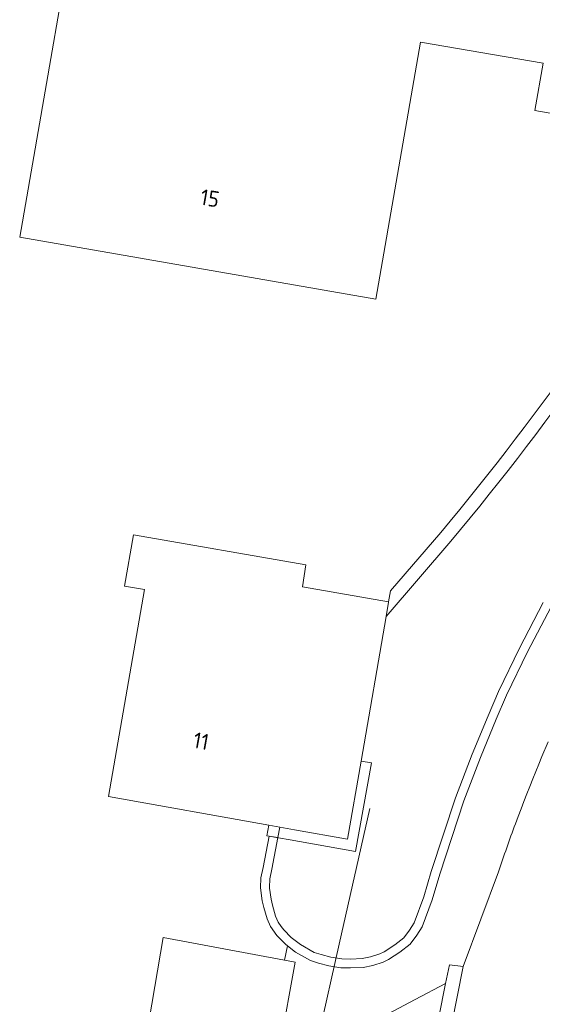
# Model space of a CAD drawing. Header units: metres. Extents: x 92650 to 117222, y 425801 to 461092.
# Tile 53 of 146: x 114961 to 114991, y 426795 to 426851. Entities that reach past the tile are written whole.
import ezdxf
from ezdxf.enums import TextEntityAlignment as Align

# ---------------------------------------------------------------- set-up
doc = ezdxf.new("R2010")
doc.units = ezdxf.units.M
for name, color, linetype, lineweight in [('B-WE-GK-KADEMUUR-GV', 253, 'CONTINUOUS', 15), ('B-WE-KW-KUNSTWERK_DUIKER-G', 253, 'CONTINUOUS', 15), ('B-WE-OG-BEBOUWING-GV', 253, 'CONTINUOUS', 15), ('B-WE-OG-BEBOUWING-T18', 253, 'CONTINUOUS', 15), ('B-WE-OG-BEBOUWING_LUIFEL-GV', 253, 'CONTINUOUS', 15), ('B-WE-OG-TERREIN_ERF-GV', 253, 'CONTINUOUS', 15), ('B-WE-OG-WATER_SLOOT-GV', 253, 'CONTINUOUS', 15), ('B-WE-OG-WEG-GV', 253, 'CONTINUOUS', 15), ('B-WE-VH-GESLOTENVERHARDING_ASFALT-GV', 253, 'CONTINUOUS', 15), ('B-WE-VH-OPENVERHARDING_BETONELEMENT-GV', 253, 'CONTINUOUS', 15), ('B-WE-VH-OPENVERHARDING_BETONSTRAATSTEEN-GV', 253, 'CONTINUOUS', 15)]:
    doc.layers.add(name, color=color, linetype=linetype, lineweight=lineweight)
doc.styles.add('NLCS-ISO-M200-T18', font='NLCS-ISO.ttf', dxfattribs={"height": 0.36})

msp = doc.modelspace()

# ---------------------------------------------------------------- linework, layer by layer
at = {"layer": 'B-WE-GK-KADEMUUR-GV', "transparency": 33554687}
for points in [[(115000.232, 426843.932, -0.042113), (114984.814, 426821.901)], [(114985.386, 426821.416, 0.042569), (115001.019, 426843.795)]]:
    msp.add_lwpolyline(points, format="xyb", dxfattribs=at)
at = {"layer": 'B-WE-GK-KADEMUUR-GV', "transparency": 33554687, "flags": 128}
for points in [[(114984.814, 426821.901), (114981.979, 426818.609), (114981.875, 426818.005), (114981.872, 426817.988), (114981.731, 426817.171), (114985.386, 426821.416)], [(114990.587, 426817.958), (114989.256, 426815.396), (114988.064, 426812.952), (114987.477, 426811.569), (114986.585, 426809.417), (114985.645, 426806.953), (114984.28, 426802.804), (114983.862, 426801.364), (114983.308, 426799.906), (114983.042, 426799.497), (114982.732, 426799.061), (114982.215, 426798.662), (114981.623, 426798.274), (114981.378, 426798.159), (114980.858, 426797.982), (114980.377, 426797.888), (114979.728, 426797.866), (114979.228, 426797.878), (114978.61, 426797.971), (114978.067, 426798.12), (114977.672, 426798.241), (114976.912, 426798.676), (114976.389, 426799.077), (114975.965, 426799.508), (114975.826, 426799.7), (114975.653, 426799.941), (114975.499, 426800.291), (114975.329, 426800.901), (114975.246, 426801.24), (114975.162, 426801.852), (114975.155, 426801.9), (114975.172, 426802.381), (114975.293, 426802.929), (114975.631, 426804.709), (114975.149, 426804.793), (114974.803, 426803.031), (114974.674, 426802.444), (114974.654, 426801.875), (114974.754, 426801.146), (114974.845, 426800.774), (114975.027, 426800.123), (114975.216, 426799.691), (114975.582, 426799.185), (114976.057, 426798.701), (114976.179, 426798.608), (114976.635, 426798.259), (114977.472, 426797.779), (114977.928, 426797.64), (114978.506, 426797.481), (114979.185, 426797.379), (114979.731, 426797.366), (114980.434, 426797.39), (114980.987, 426797.498), (114981.565, 426797.694), (114981.868, 426797.836), (114982.506, 426798.255), (114983.096, 426798.711), (114983.456, 426799.216), (114983.756, 426799.679), (114984.337, 426801.205), (114984.758, 426802.656), (114986.116, 426806.786), (114987.05, 426809.232), (114987.938, 426811.376), (114988.519, 426812.745), (114989.703, 426815.171), (114991.029, 426817.724)]]:
    msp.add_lwpolyline(points, dxfattribs=at)
at = {"layer": 'B-WE-KW-KUNSTWERK_DUIKER-G', "transparency": 33554687, "flags": 128}
for points in [[(114979.095, 426798.707), (114980.816, 426806.341)], [(114977.942, 426793.591), (114979.095, 426798.707)]]:
    msp.add_lwpolyline(points, dxfattribs=at)
at = {"layer": 'B-WE-OG-BEBOUWING-GV', "transparency": 33554687, "flags": 128}
for points in [[(115005.328, 426859.586), (115006.422, 426865.899), (114990.508, 426868.659), (114984.372, 426869.724), (114967.011, 426872.735), (114965.047, 426861.414), (114961.081, 426838.545), (114981.161, 426835.062), (114983.672, 426849.549), (114990.581, 426848.352), (114990.118, 426845.693), (115000.232, 426843.932), (115001.019, 426843.795), (115001.469, 426846.45), (115006.551, 426845.578), (115007.602, 426851.598), (115007.747, 426852.427), (115008.888, 426858.969)], [(114977.016, 426818.848), (114977.211, 426820.089), (114967.486, 426821.775), (114966.984, 426818.884), (114968.107, 426818.689), (114966.084, 426807.023), (114975.117, 426805.402), (114975.742, 426805.292), (114976.574, 426805.145), (114979.556, 426804.618), (114980.319, 426809.027), (114981.731, 426817.171), (114981.872, 426817.988), (114981.875, 426818.005)]]:
    msp.add_lwpolyline(points, close=True, dxfattribs=at)
at = {"layer": 'B-WE-OG-BEBOUWING_LUIFEL-GV', "transparency": 33554687, "flags": 128}
msp.add_lwpolyline([(114976.334, 426804.586), (114980.015, 426803.935), (114980.908, 426808.925), (114980.319, 426809.027), (114979.556, 426804.618), (114976.574, 426805.145), (114975.117, 426805.402), (114975.014, 426804.819)], close=True, dxfattribs=at)
at = {"layer": 'B-WE-OG-TERREIN_ERF-GV', "transparency": 33554687, "flags": 128}
for points in [[(115000.232, 426843.932), (114990.118, 426845.693), (114990.581, 426848.352), (114983.672, 426849.549), (114981.161, 426835.062), (114961.081, 426838.545), (114965.047, 426861.414), (114967.011, 426872.735), (114984.372, 426869.724), (114990.508, 426868.659), (115006.422, 426865.899), (115005.328, 426859.586), (115008.888, 426858.969), (115007.747, 426852.427), (115016.494, 426858.789), (115023.931, 426863.347)], [(114968.369, 426794.439), (114969.161, 426799.079), (114976.009, 426797.804), (114976.179, 426798.608), (114976.057, 426798.701), (114975.582, 426799.185), (114975.216, 426799.691), (114975.027, 426800.123), (114974.845, 426800.774), (114974.754, 426801.146), (114974.654, 426801.875), (114974.674, 426802.444), (114974.803, 426803.031), (114975.149, 426804.793), (114975.631, 426804.709), (114975.742, 426805.292), (114975.117, 426805.402), (114966.084, 426807.023), (114968.107, 426818.689), (114966.984, 426818.884), (114967.486, 426821.775), (114977.211, 426820.089), (114977.016, 426818.848), (114981.875, 426818.005), (114981.979, 426818.609), (114984.814, 426821.901)]]:
    msp.add_lwpolyline(points, dxfattribs=at)
at = {"layer": 'B-WE-OG-TERREIN_ERF-GV', "transparency": 33554687}
msp.add_lwpolyline([(114984.814, 426821.901, 0.042113), (115000.232, 426843.932)], format="xyb", dxfattribs=at)
at = {"layer": 'B-WE-OG-WATER_SLOOT-GV', "transparency": 33554687}
msp.add_lwpolyline([(115001.019, 426843.795, -0.042569), (114985.386, 426821.416)], format="xyb", dxfattribs=at)
at = {"layer": 'B-WE-OG-WATER_SLOOT-GV', "transparency": 33554687, "flags": 128}
for points in [[(114985.386, 426821.416), (114981.731, 426817.171), (114980.319, 426809.027), (114979.556, 426804.618), (114976.574, 426805.145), (114975.742, 426805.292), (114975.631, 426804.709), (114975.293, 426802.929), (114975.172, 426802.381), (114975.155, 426801.9), (114975.162, 426801.852), (114975.246, 426801.24), (114975.329, 426800.901), (114975.499, 426800.291), (114975.653, 426799.941), (114975.826, 426799.7), (114975.965, 426799.508), (114976.389, 426799.077), (114976.912, 426798.676), (114977.672, 426798.241), (114978.067, 426798.12)], [(114978.067, 426798.12), (114978.61, 426797.971), (114979.228, 426797.878), (114979.728, 426797.866), (114980.377, 426797.888), (114980.858, 426797.982), (114981.378, 426798.159), (114981.623, 426798.274), (114982.215, 426798.662), (114982.732, 426799.061), (114983.042, 426799.497), (114983.308, 426799.906), (114983.862, 426801.364), (114984.28, 426802.804), (114985.645, 426806.953), (114986.585, 426809.417), (114987.477, 426811.569), (114988.064, 426812.952), (114989.256, 426815.396), (114990.587, 426817.958)]]:
    msp.add_lwpolyline(points, dxfattribs=at)
at = {"layer": 'B-WE-OG-WEG-GV', "transparency": 33554687, "flags": 128}
for points in [[(114991.029, 426817.724), (114989.703, 426815.171), (114988.519, 426812.745), (114987.938, 426811.376), (114987.05, 426809.232), (114986.116, 426806.786), (114984.758, 426802.656), (114984.337, 426801.205), (114983.756, 426799.679), (114983.456, 426799.216), (114983.096, 426798.711), (114982.506, 426798.255), (114981.868, 426797.836), (114981.565, 426797.694), (114980.987, 426797.498), (114980.434, 426797.39), (114979.731, 426797.366), (114979.185, 426797.379), (114978.506, 426797.481), (114977.928, 426797.64), (114977.472, 426797.779), (114976.635, 426798.259), (114976.179, 426798.608), (114976.009, 426797.804), (114976.602, 426797.693), (114975.767, 426793.027)], [(114977.817, 426792.644), (114983.369, 426795.582), (114985.085, 426796.49), (114985.297, 426797.539), (114986.084, 426797.438), (114988.072, 426802.787), (114988.128, 426802.956), (114988.184, 426803.126), (114988.298, 426803.464), (114988.356, 426803.633), (114988.414, 426803.801), (114988.472, 426803.97), (114988.531, 426804.138), (114988.59, 426804.306), (114988.65, 426804.475), (114988.71, 426804.643), (114988.771, 426804.81), (114988.832, 426804.978), (114988.893, 426805.145), (114988.955, 426805.313), (114989.017, 426805.48), (114989.176, 426805.904), (114989.337, 426806.328), (114989.499, 426806.751), (114989.664, 426807.174), (114989.829, 426807.595), (114989.997, 426808.016), (114990.166, 426808.437), (114990.337, 426808.857), (114990.509, 426809.276), (114990.859, 426810.112)]]:
    msp.add_lwpolyline(points, dxfattribs=at)
at = {"layer": 'B-WE-VH-GESLOTENVERHARDING_ASFALT-GV', "transparency": 33554687, "flags": 128}
msp.add_lwpolyline([(114990.859, 426810.112), (114990.509, 426809.276), (114990.337, 426808.857), (114990.166, 426808.437), (114989.997, 426808.016), (114989.829, 426807.595), (114989.664, 426807.174), (114989.499, 426806.751), (114989.337, 426806.328), (114989.176, 426805.904), (114989.017, 426805.48), (114988.955, 426805.313), (114988.893, 426805.145), (114988.832, 426804.978), (114988.771, 426804.81), (114988.71, 426804.643), (114988.65, 426804.475), (114988.59, 426804.306), (114988.531, 426804.138), (114988.472, 426803.97), (114988.414, 426803.801), (114988.356, 426803.633), (114988.298, 426803.464), (114988.184, 426803.126), (114988.128, 426802.956), (114988.072, 426802.787), (114986.084, 426797.438), (114981.219, 426772.828)], dxfattribs=at)
at = {"layer": 'B-WE-VH-OPENVERHARDING_BETONELEMENT-GV', "transparency": 33554687, "flags": 128}
msp.add_lwpolyline([(114980.633, 426774), (114980.428, 426772.965), (114981.219, 426772.828), (114986.084, 426797.438), (114985.297, 426797.539), (114985.085, 426796.49)], close=True, dxfattribs=at)
at = {"layer": 'B-WE-VH-OPENVERHARDING_BETONSTRAATSTEEN-GV', "transparency": 33554687, "flags": 128}
for points in [[(114976.157, 426792.445), (114975.915, 426792.576), (114975.798, 426792.704), (114975.743, 426792.856), (114975.767, 426793.027), (114976.602, 426797.693), (114976.009, 426797.804), (114969.161, 426799.079), (114968.369, 426794.439), (114968.272, 426793.87), (114968.127, 426792.865), (114967.998, 426792.059), (114967.882, 426791.888), (114967.74, 426791.781), (114967.554, 426791.721)], [(114975.105, 426780.076), (114975.72, 426779.31), (114979.965, 426774.721), (114980.633, 426774), (114985.085, 426796.49), (114983.369, 426795.582), (114977.817, 426792.644), (114977.167, 426792.291)]]:
    msp.add_lwpolyline(points, close=True, dxfattribs=at)

# ---------------------------------------------------------------- texts
at = {"layer": 'B-WE-OG-BEBOUWING-T18', "transparency": 33554687, "style": 'NLCS-ISO-M200-T18'}
for s, rotation, p in [('15', 350.2, (114971.805, 426840.745)), ('11', 349.8, (114971.307, 426810.15))]:
    msp.add_text(s, height=0.9, rotation=rotation, dxfattribs=at).set_placement(p, align=Align.MIDDLE)

doc.saveas('drawing.dxf')
